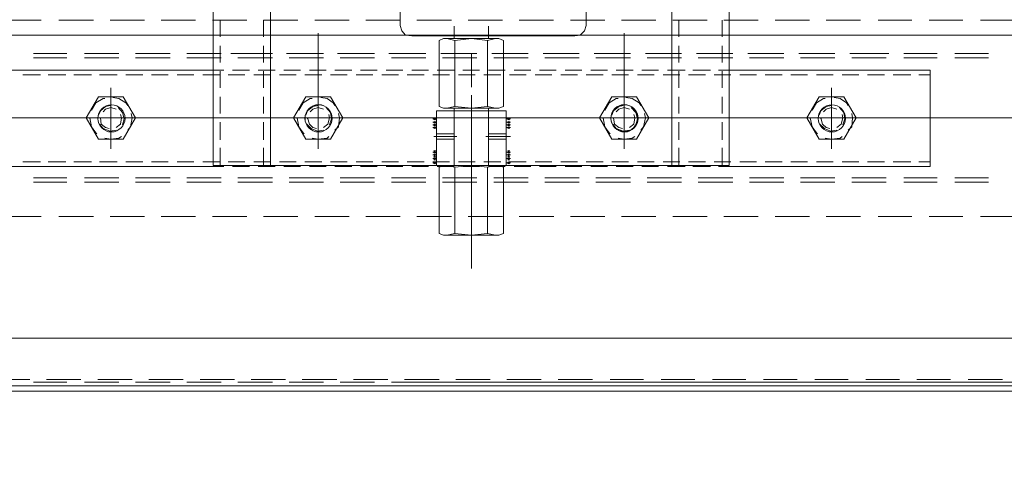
# Model space of a CAD drawing. Header units: millimetres. Extents: x -1435 to 74790, y -2508 to 13830.
# Tile 15 of 95: x 6453 to 6780, y 1394 to 1547. Entities that reach past the tile are written whole.
import ezdxf

# ---------------------------------------------------------------- set-up
doc = ezdxf.new("R2010")
doc.units = ezdxf.units.MM
doc.layers.add('ACMV-EQP-CHW', color=30, linetype='Continuous', true_color=0xff7f00)
doc.layers.add('S-BEAM', color=12, linetype='Continuous', lineweight=9)

# ---------------------------------------------------------------- blocks, each defined once
blk = doc.blocks.new('AHU-7.5TR-CARRIER')
at = {"layer": 'ACMV-EQP-CHW', "lineweight": 15}
for points in [[(-717.74, -237.83), (675.96, -237.83), (675.96, 0)], [(-718.91, -222.03), (704.92, -222.03), (704.92, -38.61)], [(-717.74, -220.27), (678.59, -220.27)], [(-718.91, -223.2), (-420.53, -223.2)], [(-610.09, -224.08), (-621.49, -224.08)], [(-593.11, -224.08), (-604.23, -224.08)], [(-576.16, -224.08), (-587.27, -224.08)], [(-559.18, -224.08), (-570.3, -224.08)], [(-542.21, -224.08), (-553.33, -224.08)], [(-525.25, -224.08), (-536.37, -224.08)], [(-508.29, -224.08), (-519.4, -224.08)], [(-491.31, -224.08), (-502.44, -224.08)], [(-474.06, -224.08), (-485.47, -224.08)], [(-457.09, -224.08), (-468.5, -224.08)], [(-440.13, -224.08), (-451.53, -224.08)], [(-423.16, -224.08), (-434.56, -224.08)], [(-406.19, -224.08), (-417.61, -224.08)], [(-389.22, -224.08), (-400.63, -224.08)], [(-372.26, -224.08), (-383.66, -224.08)], [(-355.29, -224.08), (-366.7, -224.08)], [(-338.32, -224.08), (-349.73, -224.08)], [(-321.35, -224.08), (-332.76, -224.08)], [(-304.39, -224.08), (-315.8, -224.08)], [(-287.42, -224.08), (-298.83, -224.08)], [(-445.39, -260.94), (-445.39, -309.8)], [(-455.92, -272.64), (-454.46, -272.06)], [(-455.92, -272.64), (-455.92, -294.58)], [(-454.46, -272.06), (-436.03, -272.06)], [(-453.29, -295.17), (-450.65, -294.58), (-450.65, -272.64), (-445.39, -272.06), (-439.83, -272.64), (-439.83, -294.58)], [(-450.65, -272.64), (-453.29, -272.06)], [(-437.2, -272.06), (-439.83, -272.64)], [(-434.56, -272.64), (-436.03, -272.06)], [(-434.56, -272.64), (-434.56, -294.58)], [(-614.18, -278.2), (-625.3, -278.2)], [(-597.21, -278.2), (-608.33, -278.2)], [(-580.25, -278.2), (-591.37, -278.2)], [(-562.98, -278.2), (-574.39, -278.2)], [(-546.02, -278.2), (-557.43, -278.2)], [(-529.06, -278.2), (-540.46, -278.2)], [(-512.09, -278.2), (-523.5, -278.2)], [(-495.12, -278.2), (-506.53, -278.2)], [(-478.15, -278.2), (-489.56, -278.2)], [(-461.18, -278.2), (-472.6, -278.2)], [(-444.21, -278.2), (-455.62, -278.2)], [(-427.26, -278.2), (-438.66, -278.2)], [(-410.28, -278.2), (-421.7, -278.2)], [(-393.32, -278.2), (-404.73, -278.2)], [(-376.35, -278.2), (-387.76, -278.2)], [(-359.38, -278.2), (-370.79, -278.2)], [(-342.41, -278.2), (-353.82, -278.2)], [(-325.45, -278.2), (-336.86, -278.2)], [(-308.49, -278.2), (-319.9, -278.2)], [(-291.52, -278.2), (-302.64, -278.2)], [(-605.69, -289.61), (-616.81, -289.61)], [(-588.74, -289.61), (-599.85, -289.61)], [(-571.47, -289.61), (-582.88, -289.61)], [(-554.51, -289.61), (-565.91, -289.61)], [(-537.54, -289.61), (-548.95, -289.61)], [(-520.58, -289.61), (-531.98, -289.61)], [(-503.6, -289.61), (-515.02, -289.61)], [(-486.63, -289.61), (-498.04, -289.61)], [(-469.67, -289.61), (-481.08, -289.61)], [(-452.7, -289.61), (-464.11, -289.61)], [(-435.73, -289.61), (-447.14, -289.61)], [(-418.77, -289.61), (-430.18, -289.61)], [(-401.8, -289.61), (-413.21, -289.61)], [(-384.84, -289.61), (-396.25, -289.61)], [(-367.86, -289.61), (-379.28, -289.61)], [(-350.9, -289.61), (-362.3, -289.61)], [(-333.93, -289.61), (-345.34, -289.61)], [(-316.96, -289.61), (-328.37, -289.61)], [(-300, -289.61), (-311.12, -289.61)], [(-605.69, -291.07), (-616.81, -291.07)], [(-588.74, -291.07), (-599.85, -291.07)], [(-571.47, -291.07), (-582.88, -291.07)], [(-554.51, -291.07), (-565.91, -291.07)], [(-537.54, -291.07), (-548.95, -291.07)], [(-520.58, -291.07), (-531.98, -291.07)], [(-503.6, -291.07), (-515.02, -291.07)], [(-486.63, -291.07), (-498.04, -291.07)], [(-469.67, -291.07), (-481.08, -291.07)], [(-452.7, -291.07), (-464.11, -291.07)], [(-435.73, -291.07), (-447.14, -291.07)], [(-445.39, -291.65), (-445.39, -318.57)], [(-418.77, -291.07), (-430.18, -291.07)], [(-401.8, -291.07), (-413.21, -291.07)], [(-384.84, -291.07), (-396.25, -291.07)], [(-367.86, -291.07), (-379.28, -291.07)], [(-350.9, -291.07), (-362.3, -291.07)], [(-333.93, -291.07), (-345.34, -291.07)], [(-316.96, -291.07), (-328.37, -291.07)], [(-300, -291.07), (-311.12, -291.07)], [(-597.51, -294.88), (-597.51, -326.77), (-530.81, -326.77)], [(-530.81, -294.88), (-597.51, -294.88)], [(-593.7, -296.34), (-597.51, -296.34)], [(-585.21, -296.34), (-591.07, -296.34)], [(-576.73, -296.34), (-582.3, -296.34)], [(-568.26, -296.34), (-573.82, -296.34)], [(-559.77, -296.34), (-565.33, -296.34)], [(-551.28, -296.34), (-556.85, -296.34)], [(-542.8, -296.34), (-548.37, -296.34)], [(-534.32, -296.34), (-539.88, -296.34)], [(-525.84, -296.34), (-531.4, -296.34)], [(-527.3, -294.88), (-530.81, -294.88)], [(-359.68, -370.35), (-359.68, -363.33), (-359.68, -295.16), (-530.81, -295.16)], [(-530.81, -295.17), (-530.81, -363.33)], [(-528.47, -295.17), (-528.47, -301.02)], [(-518.81, -294.88), (-524.66, -294.88)], [(-517.35, -296.34), (-522.91, -296.34)], [(-510.33, -294.88), (-516.18, -294.88)], [(-508.88, -296.34), (-514.43, -296.34)], [(-514.13, -295.17), (-514.13, -301.02)], [(-511.79, -295.17), (-511.79, -363.33)], [(-501.84, -294.88), (-507.4, -294.88)], [(-500.38, -296.34), (-505.94, -296.34)], [(-493.36, -294.88), (-498.93, -294.88)], [(-491.9, -296.34), (-497.47, -296.34)], [(-484.88, -294.88), (-490.44, -294.88)], [(-483.42, -296.34), (-488.98, -296.34)], [(-476.4, -294.88), (-481.96, -294.88)], [(-474.94, -296.34), (-480.5, -296.34)], [(-467.91, -294.88), (-473.47, -294.88)], [(-466.46, -296.34), (-472.01, -296.34)], [(-459.44, -294.88), (-464.99, -294.88)], [(-457.97, -296.34), (-463.52, -296.34)], [(-458.26, -296.04), (-457.09, -296.04)], [(-457.96, -295.75), (-457.38, -296.34)], [(-457.96, -296.34), (-457.38, -295.75)], [(-457.96, -296.92), (-457.38, -297.8)], [(-457.96, -297.8), (-457.38, -296.92)], [(-456.8, -295.17), (-456.8, -313.3)], [(-450.95, -294.88), (-456.5, -294.88)], [(-455.92, -294.58), (-454.46, -295.17)], [(-449.48, -296.34), (-455.05, -296.34)], [(-454.46, -295.17), (-436.03, -295.17)], [(-450.95, -295.17), (-450.95, -313.3)], [(-450.95, -295.17), (-450.95, -314.18)], [(-450.65, -294.58), (-445.39, -295.16), (-439.83, -294.58), (-437.2, -295.16)], [(-442.46, -294.88), (-448.02, -294.88)], [(-441, -296.34), (-446.57, -296.34)], [(-433.99, -294.88), (-439.54, -294.88)], [(-439.54, -295.17), (-439.54, -313.3)], [(-439.54, -295.17), (-439.54, -314.18)], [(-432.52, -296.34), (-438.08, -296.34)], [(-434.56, -294.58), (-436.03, -295.16)], [(-433.69, -295.17), (-433.69, -313.3)], [(-432.52, -296.04), (-433.69, -296.04)], [(-432.81, -295.75), (-433.39, -296.34)], [(-432.81, -296.34), (-433.39, -295.75)], [(-432.81, -296.92), (-433.39, -297.8)], [(-432.81, -297.8), (-433.39, -296.92)], [(-425.5, -294.88), (-431.06, -294.88)], [(-424.03, -296.34), (-429.59, -296.34)], [(-417.02, -294.88), (-422.58, -294.88)], [(-415.55, -296.34), (-421.11, -296.34)], [(-408.53, -294.88), (-414.09, -294.88)], [(-407.07, -296.34), (-412.63, -296.34)], [(-400.05, -294.88), (-405.61, -294.88)], [(-398.58, -296.34), (-404.14, -296.34)], [(-391.56, -294.88), (-397.12, -294.88)], [(-390.1, -296.34), (-395.66, -296.34)], [(-383.08, -294.88), (-388.64, -294.88)], [(-381.62, -296.34), (-387.18, -296.34)], [(-374.6, -294.88), (-380.16, -294.88)], [(-378.69, -295.17), (-378.69, -363.33)], [(-373.13, -296.34), (-378.69, -296.34)], [(-376.35, -295.17), (-376.35, -301.02)], [(-366.11, -294.88), (-371.68, -294.88)], [(-364.65, -296.34), (-370.2, -296.34)], [(-359.68, -294.88), (-363.19, -294.88)], [(-362.02, -295.17), (-362.02, -301.02)], [(-356.17, -296.34), (-361.72, -296.34)], [(-281.87, -294.88), (-359.68, -294.88)], [(-347.69, -296.34), (-353.24, -296.34)], [(-339.2, -296.34), (-344.76, -296.34)], [(-330.72, -296.34), (-336.28, -296.34)], [(-321.94, -296.34), (-327.79, -296.34)], [(-313.46, -296.34), (-319.31, -296.34)], [(-304.96, -296.34), (-310.82, -296.34)], [(-296.49, -296.34), (-302.34, -296.34)], [(-458.26, -297.51), (-457.09, -297.51)], [(-458.26, -298.67), (-457.09, -298.67)], [(-458.26, -299.55), (-457.09, -299.55)], [(-457.96, -298.09), (-457.38, -298.97)], [(-457.96, -298.97), (-457.38, -298.09)], [(-457.96, -299.26), (-457.38, -300.14)], [(-457.96, -300.14), (-457.38, -299.26)], [(-432.52, -297.51), (-433.69, -297.51)], [(-432.52, -298.67), (-433.69, -298.67)], [(-432.52, -299.55), (-433.69, -299.55)], [(-432.81, -298.09), (-433.39, -298.97)], [(-432.81, -298.97), (-433.39, -298.09)], [(-432.81, -299.26), (-433.39, -300.14)], [(-432.81, -300.14), (-433.39, -299.26)], [(-564.74, -300.73), (-564.74, -320.91)], [(-528.47, -303.65), (-528.47, -309.51)], [(-514.13, -303.65), (-514.13, -309.51)], [(-495.99, -300.72), (-495.99, -320.91)], [(-394.48, -300.72), (-394.48, -320.91)], [(-376.35, -303.65), (-376.35, -309.51)], [(-362.02, -303.65), (-362.02, -309.51)], [(-325.75, -300.72), (-325.75, -320.91)], [(-568.84, -303.94), (-572.93, -310.97), (-568.84, -317.98)], [(-570.3, -306.87), (-571.48, -308.04), (-571.76, -310.97), (-571.48, -312.43)], [(-568.84, -303.94), (-560.65, -303.94)], [(-562.69, -304.24), (-564.74, -303.95), (-567.67, -304.24), (-568.26, -304.82)], [(-560.94, -308.92), (-562.4, -307.45), (-564.45, -306.57), (-566.49, -306.87)], [(-560.65, -317.98), (-556.56, -310.97), (-560.65, -303.94)], [(-557.72, -310.67), (-557.72, -310.97), (-558.31, -308.04), (-559.77, -305.99), (-560.06, -305.69)], [(-500.09, -303.94), (-504.18, -310.97), (-500.09, -317.98)], [(-501.55, -306.87), (-502.44, -308.04), (-503.02, -310.97), (-502.73, -312.43)], [(-500.09, -303.94), (-491.9, -303.94)], [(-493.96, -304.24), (-495.99, -303.95), (-498.63, -304.24), (-499.5, -304.82)], [(-492.2, -308.92), (-493.36, -307.45), (-495.7, -306.57), (-497.75, -306.87)], [(-495.99, -339.05), (-495.99, -304.82)], [(-491.9, -317.98), (-487.8, -310.97), (-491.9, -303.94)], [(-488.98, -310.67), (-488.98, -310.97), (-489.56, -308.04), (-491.03, -305.99), (-491.32, -305.69)], [(-450.07, -304.82), (-458.26, -304.82)], [(-450.95, -303.94), (-456.8, -303.94)], [(-450.95, -305.69), (-456.8, -305.69)], [(-432.81, -304.82), (-440.42, -304.82)], [(-433.69, -303.94), (-439.54, -303.94)], [(-433.69, -305.7), (-439.54, -305.7)], [(-398.58, -303.94), (-402.67, -310.97), (-398.58, -317.98)], [(-400.05, -306.87), (-401.22, -308.04), (-401.51, -310.97), (-401.22, -312.43)], [(-398.58, -303.94), (-390.39, -303.94)], [(-392.44, -304.24), (-394.49, -303.95), (-397.42, -304.24), (-398, -304.82)], [(-390.68, -308.92), (-392.15, -307.45), (-394.2, -306.57), (-396.24, -306.87)], [(-394.48, -339.05), (-394.48, -304.82)], [(-390.39, -317.98), (-386.3, -310.97), (-390.39, -303.94)], [(-387.47, -310.67), (-387.47, -310.97), (-388.05, -308.04), (-389.52, -305.99), (-389.81, -305.69)], [(-329.84, -303.94), (-333.93, -310.97), (-329.84, -317.98)], [(-331.3, -306.87), (-332.18, -308.04), (-332.76, -310.97), (-332.47, -312.43)], [(-329.84, -303.94), (-321.65, -303.94)], [(-323.7, -304.24), (-325.75, -303.95), (-328.37, -304.24), (-329.25, -304.82)], [(-321.94, -308.92), (-323.11, -307.45), (-325.45, -306.57), (-327.5, -306.87)], [(-321.65, -317.98), (-317.56, -310.97), (-321.65, -303.94)], [(-318.72, -310.67), (-318.72, -310.97), (-319.31, -308.04), (-320.77, -305.99), (-321.06, -305.69)], [(-568.55, -308.62), (-569.13, -310.67), (-568.84, -312.72), (-567.38, -314.48)], [(-566.5, -307.75), (-567.96, -308.92), (-568.55, -310.97), (-568.26, -312.14)], [(-561.23, -310.67), (-561.23, -310.97), (-561.82, -308.92), (-562.98, -307.75), (-564.16, -307.45)], [(-499.8, -308.62), (-500.39, -310.67), (-499.8, -312.72), (-498.34, -314.48)], [(-497.75, -307.75), (-499.22, -308.92), (-499.5, -310.97), (-499.22, -312.14)], [(-492.49, -310.67), (-492.49, -310.97), (-492.77, -308.92), (-494.24, -307.75), (-495.42, -307.45)], [(-458.26, -307.75), (-457.09, -307.75)], [(-458.26, -308.62), (-457.09, -308.62)], [(-458.26, -309.51), (-457.09, -309.51)], [(-457.96, -307.45), (-457.38, -308.04)], [(-457.96, -308.04), (-457.38, -307.45)], [(-457.96, -308.33), (-457.38, -308.92)], [(-457.96, -308.92), (-457.38, -308.33)], [(-457.96, -309.21), (-457.38, -309.8)], [(-457.96, -309.8), (-457.38, -309.21)], [(-432.52, -307.75), (-433.69, -307.75)], [(-432.52, -308.62), (-433.69, -308.62)], [(-432.52, -309.51), (-433.69, -309.51)], [(-432.81, -307.45), (-433.39, -308.04)], [(-432.81, -308.04), (-433.39, -307.45)], [(-432.81, -308.33), (-433.39, -308.92)], [(-432.81, -308.92), (-433.39, -308.33)], [(-432.81, -309.21), (-433.39, -309.8)], [(-432.81, -309.8), (-433.39, -309.21)], [(-398.29, -308.62), (-398.87, -310.67), (-398.58, -312.72), (-397.12, -314.48)], [(-396.25, -307.75), (-397.71, -308.92), (-398.29, -310.97), (-398, -312.14)], [(-390.99, -310.67), (-390.99, -310.97), (-391.56, -308.92), (-392.73, -307.75), (-393.9, -307.45)], [(-329.54, -308.62), (-330.13, -310.67), (-329.54, -312.72), (-328.08, -314.48)], [(-327.5, -307.75), (-328.96, -308.92), (-329.25, -310.97), (-328.96, -312.14)], [(-322.23, -310.67), (-322.23, -310.97), (-322.53, -308.92), (-323.98, -307.75), (-325.16, -307.45)], [(-599.85, -310.97), (-656.59, -310.97)], [(-545.43, -310.97), (-606, -310.97)], [(-577.32, -310.97), (-588.74, -310.97)], [(-566.5, -313.89), (-564.74, -314.48), (-562.98, -313.89), (-562.11, -313.01)], [(-509.46, -310.97), (-565.91, -310.97)], [(-564.74, -315.06), (-562.99, -314.76), (-561.23, -313.3), (-560.65, -311.84)], [(-522.91, -310.97), (-534.03, -310.97)], [(-528.47, -312.43), (-528.47, -317.99)], [(-514.13, -312.43), (-514.13, -317.99)], [(-454.75, -310.97), (-511.5, -310.97)], [(-462.36, -310.97), (-501.84, -310.97)], [(-486.64, -310.97), (-498.04, -310.97)], [(-497.75, -313.89), (-495.99, -314.48), (-494.24, -313.89), (-493.36, -313.01)], [(-495.7, -315.06), (-494.24, -314.76), (-492.49, -313.3), (-491.9, -311.84)], [(-418.77, -310.97), (-475.52, -310.97)], [(-458.26, -310.67), (-457.09, -310.67)], [(-457.96, -310.38), (-457.38, -310.97)], [(-457.96, -310.97), (-457.38, -310.38)], [(-433.69, -313.3), (-456.8, -313.3)], [(-439.54, -310.97), (-450.95, -310.97)], [(-432.23, -310.97), (-443.64, -310.97)], [(-432.52, -310.67), (-433.69, -310.67)], [(-432.81, -310.38), (-433.39, -310.97)], [(-432.81, -310.97), (-433.39, -310.38)], [(-388.64, -310.97), (-428.43, -310.97)], [(-364.36, -310.97), (-420.82, -310.97)], [(-396.25, -310.97), (-407.36, -310.97)], [(-396.25, -313.89), (-394.49, -314.48), (-392.73, -313.89), (-391.85, -313.01)], [(-394.48, -315.06), (-392.74, -314.76), (-390.99, -313.3), (-390.39, -311.84)], [(-328.37, -310.97), (-384.84, -310.97)], [(-376.35, -312.43), (-376.35, -317.99)], [(-362.02, -312.43), (-362.02, -317.99)], [(-341.55, -310.97), (-352.94, -310.97)], [(-273.68, -310.97), (-330.43, -310.97)], [(-327.5, -313.89), (-325.75, -314.48), (-323.98, -313.89), (-323.11, -313.01)], [(-325.45, -315.06), (-323.98, -314.76), (-322.23, -313.3), (-321.65, -311.84)], [(-305.56, -310.97), (-316.96, -310.97)], [(-570.3, -315.06), (-569.72, -315.94), (-567.67, -317.4), (-565.62, -317.69)], [(-562.69, -317.4), (-562.11, -317.4), (-559.77, -315.94), (-558.31, -313.59)], [(-501.55, -315.06), (-500.97, -315.94), (-498.63, -317.4), (-496.58, -317.69)], [(-493.96, -317.4), (-493.36, -317.4), (-491.03, -315.94), (-489.56, -313.59)], [(-454.46, -314.18), (-455.92, -314.76), (-455.92, -336.71), (-454.46, -337.29)], [(-454.46, -314.18), (-436.03, -314.18)], [(-453.29, -337.29), (-450.65, -336.71), (-450.65, -314.76), (-453.29, -314.18)], [(-450.95, -314.18), (-439.54, -314.18)], [(-439.83, -314.76), (-445.39, -314.18), (-450.65, -314.76)], [(-437.2, -314.18), (-439.83, -314.76)], [(-439.83, -336.71), (-439.83, -314.76)], [(-434.56, -314.76), (-436.03, -314.18)], [(-434.56, -336.71), (-434.56, -314.76)], [(-400.05, -315.06), (-399.46, -315.94), (-397.42, -317.4), (-395.36, -317.69)], [(-392.44, -317.4), (-391.85, -317.4), (-389.51, -315.94), (-388.05, -313.59)], [(-331.3, -315.06), (-330.72, -315.94), (-328.37, -317.4), (-326.32, -317.69)], [(-323.7, -317.4), (-323.11, -317.4), (-320.77, -315.94), (-319.31, -313.59)], [(-568.84, -317.98), (-560.65, -317.98)], [(-500.09, -317.98), (-491.9, -317.98)], [(-398.58, -317.98), (-390.39, -317.98)], [(-329.84, -317.98), (-321.65, -317.98)], [(-528.47, -320.91), (-528.47, -326.47)], [(-514.13, -320.91), (-514.13, -326.47)], [(-445.39, -321.21), (-445.39, -332.32)], [(-376.35, -320.91), (-376.35, -326.47)], [(-362.02, -320.91), (-362.02, -326.47)], [(-597.51, -325.29), (-593.7, -325.29)], [(-591.07, -325.29), (-585.22, -325.29)], [(-582.3, -325.29), (-576.74, -325.29)], [(-573.82, -325.29), (-568.26, -325.29)], [(-565.33, -325.29), (-559.77, -325.29)], [(-556.85, -325.29), (-551.28, -325.29)], [(-548.36, -325.29), (-542.8, -325.29)], [(-539.88, -325.29), (-534.32, -325.29)], [(-531.4, -325.29), (-525.84, -325.29)], [(-522.91, -325.29), (-517.35, -325.29)], [(-514.43, -325.29), (-508.87, -325.29)], [(-505.94, -325.29), (-500.39, -325.29)], [(-497.46, -325.29), (-491.9, -325.29)], [(-488.98, -325.29), (-483.42, -325.29)], [(-480.5, -325.29), (-474.94, -325.29)], [(-472.01, -325.29), (-466.46, -325.29)], [(-463.52, -325.29), (-457.97, -325.29)], [(-455.05, -325.29), (-449.48, -325.29)], [(-446.56, -325.29), (-441, -325.29)], [(-438.08, -325.29), (-432.52, -325.29)], [(-429.59, -325.29), (-424.04, -325.29)], [(-421.11, -325.29), (-415.56, -325.29)], [(-412.63, -325.29), (-407.07, -325.29)], [(-404.14, -325.29), (-398.58, -325.29)], [(-395.66, -325.29), (-390.1, -325.29)], [(-387.18, -325.29), (-381.62, -325.29)], [(-378.69, -325.29), (-373.13, -325.29)], [(-370.2, -325.29), (-364.65, -325.29)], [(-361.72, -325.29), (-356.17, -325.29)], [(-353.24, -325.29), (-347.68, -325.29)], [(-344.76, -325.29), (-339.2, -325.29)], [(-336.27, -325.29), (-330.72, -325.29)], [(-327.79, -325.29), (-321.94, -325.29)], [(-319.31, -325.29), (-313.45, -325.29)], [(-310.82, -325.29), (-304.96, -325.29)], [(-302.34, -325.29), (-296.49, -325.29)], [(-530.81, -326.77), (-527.3, -326.77)], [(-528.47, -329.39), (-528.47, -334.95)], [(-524.66, -326.77), (-518.81, -326.77)], [(-516.18, -326.77), (-510.33, -326.77)], [(-514.13, -329.39), (-514.13, -334.95)], [(-507.4, -326.77), (-501.84, -326.77)], [(-498.93, -326.77), (-493.36, -326.77)], [(-490.44, -326.77), (-484.88, -326.77)], [(-481.96, -326.77), (-476.4, -326.77)], [(-473.47, -326.77), (-467.91, -326.77)], [(-464.99, -326.77), (-459.44, -326.77)], [(-456.5, -326.77), (-450.95, -326.77)], [(-448.02, -326.77), (-442.46, -326.77)], [(-439.54, -326.77), (-433.99, -326.77)], [(-431.06, -326.77), (-425.5, -326.77)], [(-422.58, -326.77), (-417.02, -326.77)], [(-414.09, -326.77), (-408.53, -326.77)], [(-405.61, -326.77), (-400.05, -326.77)], [(-397.12, -326.77), (-391.56, -326.77)], [(-388.64, -326.77), (-383.08, -326.77)], [(-380.16, -326.77), (-374.6, -326.77)], [(-376.35, -329.39), (-376.35, -334.95)], [(-371.68, -326.77), (-366.11, -326.77)], [(-363.19, -326.77), (-284.79, -326.77)], [(-362.02, -329.39), (-362.02, -334.95)], [(-605.69, -330.86), (-616.81, -330.86)], [(-605.69, -332.32), (-616.81, -332.32)], [(-588.74, -330.86), (-599.85, -330.86)], [(-588.74, -332.32), (-599.85, -332.32)], [(-570.89, -332.32), (-583.75, -332.32)], [(-571.47, -330.86), (-582.88, -330.86)], [(-571.47, -332.32), (-582.88, -332.32)], [(-554.51, -330.86), (-565.91, -330.86)], [(-554.51, -332.32), (-565.91, -332.32)], [(-553.91, -332.32), (-565.33, -332.32)], [(-537.54, -330.86), (-548.95, -330.86)], [(-537.54, -332.32), (-548.95, -332.32)], [(-536.95, -332.32), (-548.07, -332.32)], [(-520.58, -330.86), (-531.98, -330.86)], [(-520.58, -332.32), (-531.98, -332.32)], [(-519.99, -332.32), (-531.11, -332.32)], [(-503.6, -330.86), (-515.02, -330.86)], [(-503.6, -332.32), (-515.02, -332.32)], [(-503.02, -332.32), (-514.13, -332.32)], [(-486.63, -330.86), (-498.04, -330.86)], [(-486.63, -332.32), (-498.04, -332.32)], [(-486.05, -332.32), (-497.17, -332.32)], [(-469.67, -330.86), (-481.08, -330.86)], [(-469.67, -332.32), (-481.08, -332.32)], [(-469.09, -332.32), (-480.2, -332.32)], [(-452.7, -330.86), (-464.11, -330.86)], [(-452.7, -332.32), (-464.11, -332.32)], [(-452.11, -332.32), (-463.24, -332.32)], [(-435.73, -330.86), (-447.14, -330.86)], [(-435.73, -332.32), (-447.14, -332.32)], [(-435.15, -332.32), (-446.26, -332.32)], [(-418.77, -330.86), (-430.18, -330.86)], [(-418.77, -332.32), (-430.18, -332.32)], [(-417.88, -332.32), (-429.3, -332.32)], [(-401.8, -330.86), (-413.21, -330.86)], [(-401.8, -332.32), (-413.21, -332.32)], [(-400.93, -332.32), (-412.33, -332.32)], [(-384.84, -330.86), (-396.25, -330.86)], [(-384.84, -332.32), (-396.25, -332.32)], [(-383.95, -332.32), (-395.36, -332.32)], [(-367.86, -330.86), (-379.28, -330.86)], [(-367.86, -332.32), (-379.28, -332.32)], [(-365.53, -332.32), (-378.4, -332.32)], [(-350.9, -330.86), (-362.3, -330.86)], [(-350.9, -332.32), (-362.3, -332.32)], [(-333.93, -330.86), (-345.34, -330.86)], [(-333.93, -332.32), (-345.34, -332.32)], [(-316.96, -330.86), (-328.37, -330.86)], [(-316.96, -332.32), (-328.37, -332.32)], [(-300, -330.86), (-311.12, -330.86)], [(-300, -332.32), (-311.12, -332.32)], [(-528.47, -337.88), (-528.47, -343.43)], [(-514.13, -337.88), (-514.13, -343.43)], [(-479.62, -338.17), (-481.37, -338.46), (-482.84, -339.93), (-483.42, -341.68)], [(-425.5, -338.17), (-479.62, -338.17)], [(-454.46, -337.29), (-436.03, -337.29)], [(-450.95, -337.29), (-450.95, -341.39)], [(-450.65, -336.71), (-445.39, -337.29), (-439.83, -336.71), (-437.2, -337.29)], [(-439.54, -337.29), (-439.54, -341.39)], [(-434.56, -336.71), (-436.03, -337.29)], [(-421.7, -341.68), (-422.28, -339.93), (-423.45, -338.46), (-425.5, -338.17)], [(-376.35, -337.88), (-376.35, -343.43)], [(-362.02, -337.88), (-362.02, -343.43)], [(-483.42, -341.68), (-483.42, -382.34)], [(-421.7, -341.68), (-421.7, -382.34)], [(-614.18, -343.43), (-625.3, -343.43)], [(-597.21, -343.43), (-608.33, -343.43)], [(-580.25, -343.43), (-591.37, -343.43)], [(-562.98, -343.43), (-574.39, -343.43)], [(-546.02, -343.43), (-557.43, -343.43)], [(-529.06, -343.43), (-540.46, -343.43)], [(-512.09, -343.43), (-523.5, -343.43)], [(-495.12, -343.43), (-506.53, -343.43)], [(-478.15, -343.43), (-489.56, -343.43)], [(-461.18, -343.43), (-472.59, -343.43)], [(-444.21, -343.43), (-455.62, -343.43)], [(-427.26, -343.43), (-438.66, -343.43)], [(-410.28, -343.43), (-421.7, -343.43)], [(-393.32, -343.43), (-404.73, -343.43)], [(-376.35, -343.43), (-387.76, -343.43)], [(-359.38, -343.43), (-370.79, -343.43)], [(-342.41, -343.43), (-353.82, -343.43)], [(-325.45, -343.43), (-336.86, -343.43)], [(-308.49, -343.43), (-319.9, -343.43)], [(-291.52, -343.43), (-302.64, -343.43)]]:
    blk.add_lwpolyline(points, dxfattribs=at)
for points in [[(-605.69, -223.2), (-616.82, -223.2)], [(-588.74, -223.2), (-599.85, -223.2)], [(-571.47, -223.2), (-582.88, -223.2)], [(-554.51, -223.2), (-565.91, -223.2)], [(-537.54, -223.2), (-548.95, -223.2)], [(-520.57, -223.2), (-531.97, -223.2)], [(-503.6, -223.2), (-515.02, -223.2)], [(-486.63, -223.2), (-498.04, -223.2)], [(-469.67, -223.2), (-481.08, -223.2)], [(-452.7, -223.2), (-464.11, -223.2)], [(-435.73, -223.2), (-447.14, -223.2)], [(-418.77, -223.2), (-430.18, -223.2)], [(-401.8, -223.2), (-413.21, -223.2)], [(-384.84, -223.2), (-396.25, -223.2)], [(-367.86, -223.2), (-379.28, -223.2)], [(-350.9, -223.2), (-362.3, -223.2)], [(-333.93, -223.2), (-345.34, -223.2)], [(-316.96, -223.2), (-328.37, -223.2)], [(-300, -223.2), (-311.12, -223.2)]]:
    blk.add_lwpolyline(points, close=True, dxfattribs=at)
for centre, radius in [((-564.88, -310.82), 4.52), ((-496.13, -310.82), 4.52), ((-496, -310.91), 4.44), ((-394.63, -310.83), 4.52), ((-394.62, -310.82), 4.52), ((-325.88, -310.82), 4.52)]:
    blk.add_circle(centre, radius, dxfattribs=at)
blk = doc.blocks.new('DIAL-LT-NDE-ZZ-M3-S-201_rvt-7-RCP-Store 04 at Node L5 Level')
at = {"layer": 'S-BEAM', "color": 7}
blk.add_line((-510457.79, 143946.8), (-515274.71, 143947.13), dxfattribs=at)
blk.add_line((-510457.79, 143946.8), (-515274.71, 143947.13), dxfattribs=at)
blk = doc.blocks.new('A$Cbdc54e46')
at = {"color": 180, "lineweight": 5}
blk.add_blockref('DIAL-LT-NDE-ZZ-M3-S-201_rvt-7-RCP-Store 04 at Node L5 Level', (503661.97, -156234.93), dxfattribs=at)
blk = doc.blocks.new('A$Cf662d679')
blk.add_blockref('A$Cbdc54e46', (0, 0))

msp = doc.modelspace()

# ---------------------------------------------------------------- block references
msp.add_blockref('A$Cf662d679', (17700, 13830))
at = {"rotation": 180}
msp.add_blockref('AHU-7.5TR-CARRIER', (6157.92, 1203.77), dxfattribs=at)

doc.saveas('drawing.dxf')
